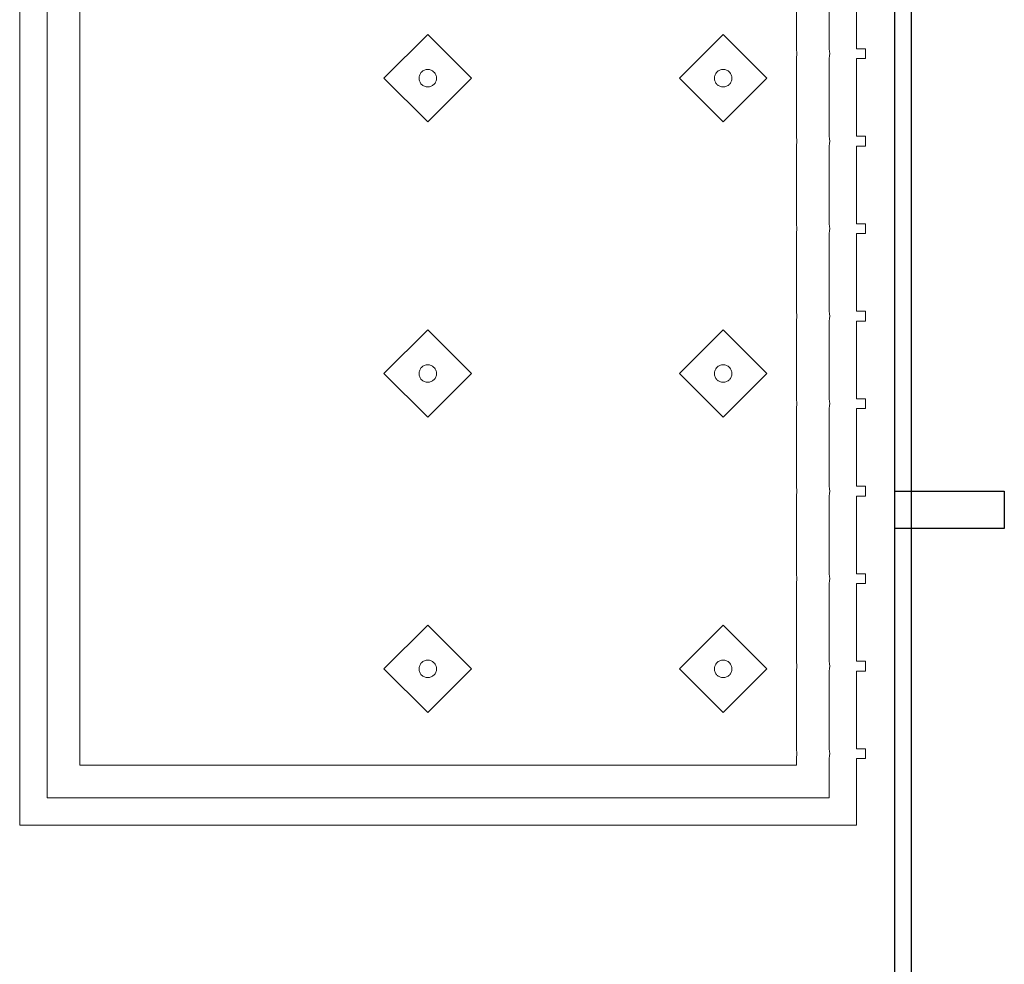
# Model space of a CAD drawing. Header units: metres. Extents: x 2172.2 to 2210.6, y 415.3 to 458.1.
# Tile 25 of 67: x 2209.5 to 2210.4, y 432.3 to 433.2. Entities that reach past the tile are written whole.
import ezdxf

# ---------------------------------------------------------------- set-up
doc = ezdxf.new("R2010")
doc.units = ezdxf.units.M
for name, color, linetype, lineweight in [('NC_N1_BANQUETTES', 7, 'CONTINUOUS', 13), ('NC_N1_GLAZING', 7, 'CONTINUOUS', 13), ('NC_N1_WALLS', 7, 'CONTINUOUS', 25)]:
    doc.layers.add(name, color=color, linetype=linetype, lineweight=lineweight)

# ---------------------------------------------------------------- blocks, each defined once
blk = doc.blocks.new('NC_N1_ARCHITECTURE')
at = {"layer": 'NC_N1_GLAZING', "linetype": 'CONTINUOUS', "lineweight": -2}
blk.add_lwpolyline([(20.32642, -3.945515), (20.31142, -3.945515), (20.31142, 1.404485), (20.32642, 1.404485)], close=True, dxfattribs=at)
at = {"layer": 'NC_N1_WALLS', "linetype": 'CONTINUOUS', "lineweight": -2}
blk.add_lwpolyline([(20.411421, -1.253515), (20.411421, -1.287515), (20.31142, -1.287515), (20.31142, -1.253515)], close=True, dxfattribs=at)
blk = doc.blocks.new('NC_N1_TRIANGLE_L_BANQUETTE')
at = {"color": 0, "linetype": 'CONTINUOUS', "lineweight": -2}
for points in [[(0.035, 3.569), (0.035, 3.64), (0.027, 3.64), (0.027, 3.649), (0.035, 3.649), (0.035, 3.72), (0.027, 3.72), (0.027, 3.729), (0.035, 3.729), (0.035, 3.8), (0.027, 3.8), (0.027, 3.809), (0.035, 3.809), (0.035, 3.88), (0.027, 3.88), (0.027, 3.889), (0.035, 3.889), (0.035, 3.96), (0.027, 3.96), (0.027, 3.969), (0.035, 3.969), (0.035, 4.04), (0.027, 4.04), (0.027, 4.049), (0.035, 4.049), (0.035, 4.12), (0.027, 4.12), (0.027, 4.129), (0.035, 4.129), (0.035, 4.2), (0.027, 4.2), (0.027, 4.209), (0.035, 4.209), (0.035, 4.28), (0.027, 4.28), (0.027, 4.289), (0.035, 4.289), (0.035, 4.35), (0.8, 4.35), (0.8, 0.8)], [(0.06, 3.569), (0.06, 3.64), (0.05988, 3.64245), (0.05958, 3.6445), (0.05988, 3.64655), (0.06, 3.649), (0.06, 3.72), (0.05988, 3.72245), (0.05958, 3.7245), (0.05988, 3.72655), (0.06, 3.729), (0.06, 3.8), (0.05988, 3.80245), (0.05958, 3.8045), (0.05988, 3.80655), (0.06, 3.809), (0.06, 3.88), (0.05988, 3.88245), (0.05958, 3.8845), (0.05988, 3.88655), (0.06, 3.889), (0.06, 3.96), (0.05988, 3.96245), (0.05958, 3.9645), (0.05988, 3.96655), (0.06, 3.969), (0.06, 4.04), (0.05988, 4.04245), (0.05958, 4.0445), (0.05988, 4.04655), (0.06, 4.049), (0.06, 4.12), (0.05988, 4.12245), (0.05958, 4.1245), (0.05988, 4.12655), (0.06, 4.129), (0.06, 4.2), (0.05988, 4.20245), (0.05958, 4.2045), (0.05988, 4.20655), (0.06, 4.209), (0.06, 4.28), (0.05988, 4.28245), (0.05958, 4.2845), (0.05988, 4.28655), (0.06, 4.289), (0.06, 4.325), (0.775, 4.325), (0.775, 0.8)], [(0.09, 3.569), (0.09, 3.64), (0.08978, 3.6445), (0.09, 3.649), (0.09, 3.72), (0.08978, 3.7245), (0.09, 3.729), (0.09, 3.8), (0.08978, 3.8045), (0.09, 3.809), (0.09, 3.88), (0.08978, 3.8845), (0.09, 3.889), (0.09, 3.96), (0.08978, 3.9645), (0.09, 3.969), (0.09, 4.04), (0.08978, 4.0445), (0.09, 4.049), (0.09, 4.12), (0.08978, 4.1245), (0.09, 4.129), (0.09, 4.2), (0.08978, 4.2045), (0.09, 4.209), (0.09, 4.28), (0.08978, 4.2845), (0.09, 4.289), (0.09, 4.295), (0.745, 4.295), (0.745, 0.8)]]:
    blk.add_lwpolyline(points, dxfattribs=at)
for points in [[(0.157, 4.167), (0.197, 4.207), (0.157, 4.247), (0.117, 4.207)], [(0.427, 4.167), (0.467, 4.207), (0.427, 4.247), (0.387, 4.207)], [(0.165, 4.207), (0.16496, 4.20622), (0.16485, 4.20544), (0.16466, 4.20468), (0.16439, 4.20394), (0.16406, 4.20323), (0.16365, 4.20256), (0.16318, 4.20192), (0.16266, 4.20134), (0.16208, 4.20082), (0.16144, 4.20035), (0.16077, 4.19994), (0.16006, 4.19961), (0.15932, 4.19934), (0.15856, 4.19915), (0.15778, 4.19904), (0.157, 4.199), (0.15622, 4.19904), (0.15544, 4.19915), (0.15468, 4.19934), (0.15394, 4.19961), (0.15323, 4.19994), (0.15256, 4.20035), (0.15192, 4.20082), (0.15134, 4.20134), (0.15082, 4.20192), (0.15035, 4.20256), (0.14994, 4.20323), (0.14961, 4.20394), (0.14934, 4.20468), (0.14915, 4.20544), (0.14904, 4.20622), (0.149, 4.207), (0.14904, 4.20778), (0.14915, 4.20856), (0.14934, 4.20932), (0.14961, 4.21006), (0.14994, 4.21077), (0.15035, 4.21144), (0.15082, 4.21208), (0.15134, 4.21266), (0.15192, 4.21318), (0.15256, 4.21365), (0.15323, 4.21406), (0.15394, 4.21439), (0.15468, 4.21466), (0.15544, 4.21485), (0.15622, 4.21496), (0.157, 4.215), (0.15778, 4.21496), (0.15856, 4.21485), (0.15932, 4.21466), (0.16006, 4.21439), (0.16077, 4.21406), (0.16144, 4.21365), (0.16208, 4.21318), (0.16266, 4.21266), (0.16318, 4.21208), (0.16365, 4.21144), (0.16406, 4.21077), (0.16439, 4.21006), (0.16466, 4.20932), (0.16485, 4.20856), (0.16496, 4.20778)], [(0.435, 4.207), (0.43496, 4.20622), (0.43485, 4.20544), (0.43466, 4.20468), (0.43439, 4.20394), (0.43406, 4.20323), (0.43365, 4.20256), (0.43318, 4.20192), (0.43266, 4.20134), (0.43208, 4.20082), (0.43144, 4.20035), (0.43077, 4.19994), (0.43006, 4.19961), (0.42932, 4.19934), (0.42856, 4.19915), (0.42778, 4.19904), (0.427, 4.199), (0.42622, 4.19904), (0.42544, 4.19915), (0.42468, 4.19934), (0.42394, 4.19961), (0.42323, 4.19994), (0.42256, 4.20035), (0.42192, 4.20082), (0.42134, 4.20134), (0.42082, 4.20192), (0.42035, 4.20256), (0.41994, 4.20323), (0.41961, 4.20394), (0.41934, 4.20468), (0.41915, 4.20544), (0.41904, 4.20622), (0.419, 4.207), (0.41904, 4.20778), (0.41915, 4.20856), (0.41934, 4.20932), (0.41961, 4.21006), (0.41994, 4.21077), (0.42035, 4.21144), (0.42082, 4.21208), (0.42134, 4.21266), (0.42192, 4.21318), (0.42256, 4.21365), (0.42323, 4.21406), (0.42394, 4.21439), (0.42468, 4.21466), (0.42544, 4.21485), (0.42622, 4.21496), (0.427, 4.215), (0.42778, 4.21496), (0.42856, 4.21485), (0.42932, 4.21466), (0.43006, 4.21439), (0.43077, 4.21406), (0.43144, 4.21365), (0.43208, 4.21318), (0.43266, 4.21266), (0.43318, 4.21208), (0.43365, 4.21144), (0.43406, 4.21077), (0.43439, 4.21006), (0.43466, 4.20932), (0.43485, 4.20856), (0.43496, 4.20778)], [(0.157, 3.897), (0.197, 3.937), (0.157, 3.977), (0.117, 3.937)], [(0.427, 3.897), (0.467, 3.937), (0.427, 3.977), (0.387, 3.937)], [(0.165, 3.937), (0.16496, 3.93622), (0.16485, 3.93544), (0.16466, 3.93468), (0.16439, 3.93394), (0.16406, 3.93323), (0.16365, 3.93256), (0.16318, 3.93192), (0.16266, 3.93134), (0.16208, 3.93082), (0.16144, 3.93035), (0.16077, 3.92994), (0.16006, 3.92961), (0.15932, 3.92934), (0.15856, 3.92915), (0.15778, 3.92904), (0.157, 3.929), (0.15622, 3.92904), (0.15544, 3.92915), (0.15468, 3.92934), (0.15394, 3.92961), (0.15323, 3.92994), (0.15256, 3.93035), (0.15192, 3.93082), (0.15134, 3.93134), (0.15082, 3.93192), (0.15035, 3.93256), (0.14994, 3.93323), (0.14961, 3.93394), (0.14934, 3.93468), (0.14915, 3.93544), (0.14904, 3.93622), (0.149, 3.937), (0.14904, 3.93778), (0.14915, 3.93856), (0.14934, 3.93932), (0.14961, 3.94006), (0.14994, 3.94077), (0.15035, 3.94144), (0.15082, 3.94208), (0.15134, 3.94266), (0.15192, 3.94318), (0.15256, 3.94365), (0.15323, 3.94406), (0.15394, 3.94439), (0.15468, 3.94466), (0.15544, 3.94485), (0.15622, 3.94496), (0.157, 3.945), (0.15778, 3.94496), (0.15856, 3.94485), (0.15932, 3.94466), (0.16006, 3.94439), (0.16077, 3.94406), (0.16144, 3.94365), (0.16208, 3.94318), (0.16266, 3.94266), (0.16318, 3.94208), (0.16365, 3.94144), (0.16406, 3.94077), (0.16439, 3.94006), (0.16466, 3.93932), (0.16485, 3.93856), (0.16496, 3.93778)], [(0.435, 3.937), (0.43496, 3.93622), (0.43485, 3.93544), (0.43466, 3.93468), (0.43439, 3.93394), (0.43406, 3.93323), (0.43365, 3.93256), (0.43318, 3.93192), (0.43266, 3.93134), (0.43208, 3.93082), (0.43144, 3.93035), (0.43077, 3.92994), (0.43006, 3.92961), (0.42932, 3.92934), (0.42856, 3.92915), (0.42778, 3.92904), (0.427, 3.929), (0.42622, 3.92904), (0.42544, 3.92915), (0.42468, 3.92934), (0.42394, 3.92961), (0.42323, 3.92994), (0.42256, 3.93035), (0.42192, 3.93082), (0.42134, 3.93134), (0.42082, 3.93192), (0.42035, 3.93256), (0.41994, 3.93323), (0.41961, 3.93394), (0.41934, 3.93468), (0.41915, 3.93544), (0.41904, 3.93622), (0.419, 3.937), (0.41904, 3.93778), (0.41915, 3.93856), (0.41934, 3.93932), (0.41961, 3.94006), (0.41994, 3.94077), (0.42035, 3.94144), (0.42082, 3.94208), (0.42134, 3.94266), (0.42192, 3.94318), (0.42256, 3.94365), (0.42323, 3.94406), (0.42394, 3.94439), (0.42468, 3.94466), (0.42544, 3.94485), (0.42622, 3.94496), (0.427, 3.945), (0.42778, 3.94496), (0.42856, 3.94485), (0.42932, 3.94466), (0.43006, 3.94439), (0.43077, 3.94406), (0.43144, 3.94365), (0.43208, 3.94318), (0.43266, 3.94266), (0.43318, 3.94208), (0.43365, 3.94144), (0.43406, 3.94077), (0.43439, 3.94006), (0.43466, 3.93932), (0.43485, 3.93856), (0.43496, 3.93778)], [(0.157, 3.627), (0.197, 3.667), (0.157, 3.707), (0.117, 3.667)], [(0.427, 3.627), (0.467, 3.667), (0.427, 3.707), (0.387, 3.667)], [(0.165, 3.667), (0.16496, 3.66622), (0.16485, 3.66544), (0.16466, 3.66468), (0.16439, 3.66394), (0.16406, 3.66323), (0.16365, 3.66256), (0.16318, 3.66192), (0.16266, 3.66134), (0.16208, 3.66082), (0.16144, 3.66035), (0.16077, 3.65994), (0.16006, 3.65961), (0.15932, 3.65934), (0.15856, 3.65915), (0.15778, 3.65904), (0.157, 3.659), (0.15622, 3.65904), (0.15544, 3.65915), (0.15468, 3.65934), (0.15394, 3.65961), (0.15323, 3.65994), (0.15256, 3.66035), (0.15192, 3.66082), (0.15134, 3.66134), (0.15082, 3.66192), (0.15035, 3.66256), (0.14994, 3.66323), (0.14961, 3.66394), (0.14934, 3.66468), (0.14915, 3.66544), (0.14904, 3.66622), (0.149, 3.667), (0.14904, 3.66778), (0.14915, 3.66856), (0.14934, 3.66932), (0.14961, 3.67006), (0.14994, 3.67077), (0.15035, 3.67144), (0.15082, 3.67208), (0.15134, 3.67266), (0.15192, 3.67318), (0.15256, 3.67365), (0.15323, 3.67406), (0.15394, 3.67439), (0.15468, 3.67466), (0.15544, 3.67485), (0.15622, 3.67496), (0.157, 3.675), (0.15778, 3.67496), (0.15856, 3.67485), (0.15932, 3.67466), (0.16006, 3.67439), (0.16077, 3.67406), (0.16144, 3.67365), (0.16208, 3.67318), (0.16266, 3.67266), (0.16318, 3.67208), (0.16365, 3.67144), (0.16406, 3.67077), (0.16439, 3.67006), (0.16466, 3.66932), (0.16485, 3.66856), (0.16496, 3.66778)], [(0.435, 3.667), (0.43496, 3.66622), (0.43485, 3.66544), (0.43466, 3.66468), (0.43439, 3.66394), (0.43406, 3.66323), (0.43365, 3.66256), (0.43318, 3.66192), (0.43266, 3.66134), (0.43208, 3.66082), (0.43144, 3.66035), (0.43077, 3.65994), (0.43006, 3.65961), (0.42932, 3.65934), (0.42856, 3.65915), (0.42778, 3.65904), (0.427, 3.659), (0.42622, 3.65904), (0.42544, 3.65915), (0.42468, 3.65934), (0.42394, 3.65961), (0.42323, 3.65994), (0.42256, 3.66035), (0.42192, 3.66082), (0.42134, 3.66134), (0.42082, 3.66192), (0.42035, 3.66256), (0.41994, 3.66323), (0.41961, 3.66394), (0.41934, 3.66468), (0.41915, 3.66544), (0.41904, 3.66622), (0.419, 3.667), (0.41904, 3.66778), (0.41915, 3.66856), (0.41934, 3.66932), (0.41961, 3.67006), (0.41994, 3.67077), (0.42035, 3.67144), (0.42082, 3.67208), (0.42134, 3.67266), (0.42192, 3.67318), (0.42256, 3.67365), (0.42323, 3.67406), (0.42394, 3.67439), (0.42468, 3.67466), (0.42544, 3.67485), (0.42622, 3.67496), (0.427, 3.675), (0.42778, 3.67496), (0.42856, 3.67485), (0.42932, 3.67466), (0.43006, 3.67439), (0.43077, 3.67406), (0.43144, 3.67365), (0.43208, 3.67318), (0.43266, 3.67266), (0.43318, 3.67208), (0.43365, 3.67144), (0.43406, 3.67077), (0.43439, 3.67006), (0.43466, 3.66932), (0.43485, 3.66856), (0.43496, 3.66778)]]:
    blk.add_lwpolyline(points, close=True, dxfattribs=at)

msp = doc.modelspace()

# ---------------------------------------------------------------- block references
at = {"layer": 'NC_N1_BANQUETTES', "linetype": 'CONTINUOUS', "rotation": -180}
msp.add_blockref('NC_N1_TRIANGLE_L_BANQUETTE', (2210.31142, 436.7911), dxfattribs=at)
at = {"layer": 'NC_N1_WALLS'}
msp.add_blockref('NC_N1_ARCHITECTURE', (2190, 434), dxfattribs=at)

doc.saveas('drawing.dxf')
